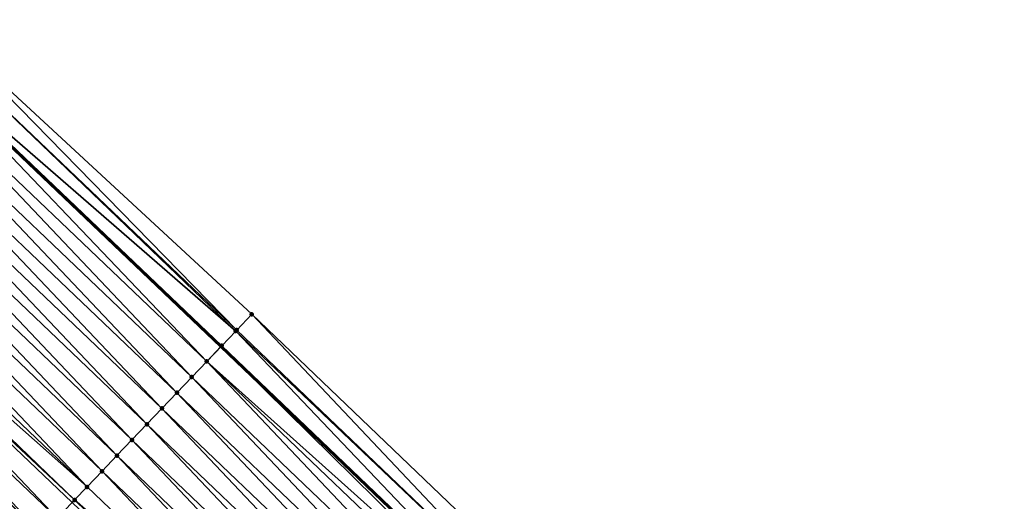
# Model space of a CAD drawing. Header units: feet. Extents: x 2017353 to 2024169, y 808050 to 818690.
# Tile 198 of 256: x 2019304 to 2019350, y 816967 to 816989. Entities that reach past the tile are written whole.
import ezdxf

# ---------------------------------------------------------------- set-up
doc = ezdxf.new("R2010")
doc.units = ezdxf.units.FT
doc.header["$MEASUREMENT"] = 0
for name, color, linetype, lineweight in [('EP_Travel Lane', 172, 'Continuous', 53), ('SB-Road Shots', 141, 'Continuous', 100), ('SB-Road X-Section', 40, 'Continuous', 13)]:
    doc.layers.add(name, color=color, linetype=linetype, lineweight=lineweight)
doc.layers.add('I-77-MM15-17_SB-Surface-BORDER', color=7, linetype='Continuous')
doc.layers.add('I-77-MM15-17_SB-Surface-TIN', color=7, linetype='Continuous')

msp = doc.modelspace()

# ---------------------------------------------------------------- linework, layer by layer
at = {"layer": 'EP_Travel Lane'}
msp.add_polyline3d([(2019299.205944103, 816988.182783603, 258.1857839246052), (2019313.680638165, 816974.3818382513, 258.0544726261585), (2019328.167441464, 816960.5347940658, 257.9053196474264), (2019342.601729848, 816946.6917210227, 257.761268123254), (2019357.036084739, 816932.848584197, 257.6309822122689), (2019371.453173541, 816918.8672223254, 257.5165378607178), (2019385.804393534, 816904.9377977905, 257.3995169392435), (2019400.148569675, 816891.0364399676, 257.2949037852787), (2019414.524422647, 816877.1323609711, 257.1874299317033), (2019428.900270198, 816863.2282872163, 257.0784396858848), (2019443.24323385, 816849.079288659, 256.9530079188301), (2019457.470869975, 816835.0236352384, 256.8390027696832), (2019471.703754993, 816820.9457548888, 256.7502066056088), (2019485.912125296, 816806.8703382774, 256.6795946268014), (2019500.120424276, 816792.7949923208, 256.5844549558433), (2019514.308290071, 816778.5805825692, 256.5020654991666), (2019528.431972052, 816764.4202069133, 256.4280501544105), (2019542.555608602, 816750.2598768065, 256.3388117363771), (2019556.679266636, 816736.0995251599, 256.2567691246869), (2019570.802902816, 816721.9391954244, 256.1673957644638), (2019584.926576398, 816707.7788281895, 256.0905648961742), (2019599.054889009, 816693.6101117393, 256.0054210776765)], dxfattribs=at)
at = {"layer": 'I-77-MM15-17_SB-Surface-BORDER', "color": 3, "linetype": 'Continuous', "lineweight": -3}
msp.add_polyline3d([(2019300.422388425, 816989.4585326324, 258.1948991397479), (2019315.102579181, 816975.8731999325, 258.0540224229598), (2019329.593307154, 816962.021663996, 257.8940857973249), (2019344.313794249, 816948.4768486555, 257.7669682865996), (2019358.777141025, 816934.6638752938, 257.6435639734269), (2019373.251221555, 816920.7196527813, 257.5247016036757), (2019387.679423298, 816906.8695602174, 257.4052151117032), (2019401.580289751, 816892.5168312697, 257.2815954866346), (2019416.400893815, 816879.0724469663, 257.195150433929), (2019430.332007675, 816864.7086461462, 257.0723458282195), (2019443.987407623, 816849.8326191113, 256.9463757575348), (2019458.215052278, 816835.7769451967, 256.8361044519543), (2019473.152770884, 816822.4084731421, 256.7474642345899), (2019487.361099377, 816808.333090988, 256.6636853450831), (2019501.56942545, 816794.2577112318, 256.579049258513), (2019515.766285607, 816780.0348445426, 256.4936795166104), (2019529.889920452, 816765.8744625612, 256.4128446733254), (2019544.013520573, 816751.7141153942, 256.320376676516), (2019558.404484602, 816737.8202387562, 256.2613470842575), (2019572.622799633, 816723.7543294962, 256.1740974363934), (2019586.61567226, 816709.4635027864, 256.0969242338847), (2019600.190593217, 816694.7413454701, 256.0090278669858)], dxfattribs=at)
at = {"layer": 'I-77-MM15-17_SB-Surface-TIN', "color": 128, "linetype": 'Continuous', "lineweight": -3}
for points in [[(2019314.412524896, 816975.1494423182, 258.055852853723), (2019300.422388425, 816989.4585326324, 258.1948991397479), (2019299.937849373, 816988.9503798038, 258.1902753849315)], [(2019314.412524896, 816975.1494423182, 258.055852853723), (2019315.102579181, 816975.8731999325, 258.0540224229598), (2019300.422388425, 816989.4585326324, 258.1948991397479)], [(2019314.368203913, 816975.1029573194, 258.0558917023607), (2019299.937849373, 816988.9503798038, 258.1902753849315), (2019299.247771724, 816988.2266444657, 258.1867763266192)], [(2019314.368203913, 816975.1029573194, 258.0558917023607), (2019314.412524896, 816975.1494423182, 258.055852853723), (2019299.937849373, 816988.9503798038, 258.1902753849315)], [(2019299.247771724, 816988.2266444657, 258.1867763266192), (2019299.205944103, 816988.182783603, 258.1857839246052), (2019313.680638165, 816974.3818382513, 258.0544726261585)], [(2019313.722460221, 816974.4256946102, 258.055313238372), (2019299.247771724, 816988.2266444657, 258.1867763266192), (2019313.680638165, 816974.3818382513, 258.0544726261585)], [(2019313.722460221, 816974.4256946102, 258.055313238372), (2019314.368203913, 816975.1029573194, 258.0558917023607), (2019299.247771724, 816988.2266444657, 258.1867763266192)], [(2019313.032337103, 816973.702002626, 258.0414419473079), (2019299.205944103, 816988.182783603, 258.1857839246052), (2019298.557637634, 816987.5029629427, 258.1704022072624)], [(2019313.032337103, 816973.702002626, 258.0414419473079), (2019313.680638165, 816974.3818382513, 258.0544726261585), (2019299.205944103, 816988.182783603, 258.1857839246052)], [(2019312.342127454, 816972.9783931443, 258.0078322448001), (2019298.557637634, 816987.5029629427, 258.1704022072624), (2019297.867441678, 816986.7793404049, 258.139916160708)], [(2019312.342127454, 816972.9783931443, 258.0078322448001), (2019313.032337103, 816973.702002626, 258.0414419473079), (2019298.557637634, 816987.5029629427, 258.1704022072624)], [(2019311.651935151, 816972.2547671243, 257.9781793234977), (2019297.867441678, 816986.7793404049, 258.139916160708), (2019297.177241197, 816986.0557221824, 258.1083977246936)], [(2019311.651935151, 816972.2547671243, 257.9781793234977), (2019312.342127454, 816972.9783931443, 258.0078322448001), (2019297.867441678, 816986.7793404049, 258.139916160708)], [(2019310.961773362, 816971.5311120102, 257.9554869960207), (2019297.177241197, 816986.0557221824, 258.1083977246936), (2019296.487057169, 816985.3320882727, 258.0806323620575)], [(2019310.961773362, 816971.5311120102, 257.9554869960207), (2019311.651935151, 816972.2547671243, 257.9781793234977), (2019297.177241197, 816986.0557221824, 258.1083977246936)], [(2019310.27161959, 816970.8074492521, 257.9346234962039), (2019296.487057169, 816985.3320882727, 258.0806323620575), (2019295.796883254, 816984.6084447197, 258.0551740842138)], [(2019310.27161959, 816970.8074492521, 257.9346234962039), (2019310.961773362, 816971.5311120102, 257.9554869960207), (2019296.487057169, 816985.3320882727, 258.0806323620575)], [(2019309.581443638, 816970.0838076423, 257.9087003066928), (2019295.796883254, 816984.6084447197, 258.0551740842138), (2019295.106713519, 816983.8847971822, 258.0306691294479)], [(2019309.581443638, 816970.0838076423, 257.9087003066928), (2019310.27161959, 816970.8074492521, 257.9346234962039), (2019295.796883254, 816984.6084447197, 258.0551740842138)], [(2019308.891274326, 816969.3601597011, 257.8842919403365), (2019295.106713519, 816983.8847971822, 258.0306691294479), (2019294.416551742, 816983.1611420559, 258.0079796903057)], [(2019308.891274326, 816969.3601597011, 257.8842919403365), (2019309.581443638, 816970.0838076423, 257.9087003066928), (2019295.106713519, 816983.8847971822, 258.0306691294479)], [(2019308.20112755, 816968.6364902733, 257.8650241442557), (2019294.416551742, 816983.1611420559, 258.0079796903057), (2019293.726383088, 816982.4374934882, 257.9837211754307)], [(2019308.20112755, 816968.6364902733, 257.8650241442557), (2019308.891274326, 816969.3601597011, 257.8842919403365), (2019294.416551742, 816983.1611420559, 258.0079796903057)], [(2019307.510965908, 816967.9128350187, 257.8423654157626), (2019293.726383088, 816982.4374934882, 257.9837211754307), (2019293.036217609, 816981.713841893, 257.9601870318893)], [(2019307.510965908, 816967.9128350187, 257.8423654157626), (2019308.20112755, 816968.6364902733, 257.8650241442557), (2019293.726383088, 816982.4374934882, 257.9837211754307)], [(2019307.510965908, 816967.9128350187, 257.8423654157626), (2019293.036217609, 816981.713841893, 257.9601870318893), (2019292.522356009, 816981.1750751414, 257.9396021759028)], [(2019306.130586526, 816966.4655779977, 257.7842511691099), (2019292.346027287, 816980.990213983, 257.9309862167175), (2019291.65582599, 816980.2665965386, 257.8992816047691)], [(2019306.937961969, 816967.3120483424, 257.8206820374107), (2019292.522356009, 816981.1750751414, 257.9396021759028), (2019292.346027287, 816980.990213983, 257.9309862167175)], [(2019306.130586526, 816966.4655779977, 257.7842511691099), (2019306.820786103, 816967.1891970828, 257.8155632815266), (2019292.346027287, 816980.990213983, 257.9309862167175)], [(2019306.820786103, 816967.1891970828, 257.8155632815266), (2019306.937961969, 816967.3120483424, 257.8206820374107), (2019292.346027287, 816980.990213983, 257.9309862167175)], [(2019306.937961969, 816967.3120483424, 257.8206820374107), (2019307.510965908, 816967.9128350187, 257.8423654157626), (2019292.522356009, 816981.1750751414, 257.9396021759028)], [(2019305.44037139, 816965.7419737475, 257.7493899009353), (2019291.65582599, 816980.2665965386, 257.8992816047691), (2019290.965626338, 816979.5429775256, 257.8679522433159)], [(2019305.44037139, 816965.7419737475, 257.7493899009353), (2019306.130586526, 816966.4655779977, 257.7842511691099), (2019291.65582599, 816980.2665965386, 257.8992816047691)], [(2019304.750152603, 816965.0183729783, 257.7136958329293), (2019290.957096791, 816979.5340354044, 257.8675166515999), (2019290.275409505, 816978.8193748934, 257.8327038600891)], [(2019290.965626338, 816979.5429775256, 257.8679522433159), (2019290.957096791, 816979.5340354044, 257.8675166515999), (2019305.431846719, 816965.7330367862, 257.7489490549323)], [(2019304.750152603, 816965.0183729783, 257.7136958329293), (2019305.431846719, 816965.7330367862, 257.7489490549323), (2019290.957096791, 816979.5340354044, 257.8675166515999)], [(2019305.44037139, 816965.7419737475, 257.7493899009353), (2019290.965626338, 816979.5429775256, 257.8679522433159), (2019305.431846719, 816965.7330367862, 257.7489490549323)], [(2019304.059942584, 816964.2947638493, 257.6800017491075), (2019304.750152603, 816965.0183729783, 257.7136958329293), (2019290.275409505, 816978.8193748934, 257.8327038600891)], [(2019328.901156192, 816961.2999112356, 257.898382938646), (2019315.102579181, 816975.8731999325, 258.0540224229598), (2019314.412524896, 816975.1494423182, 258.055852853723)], [(2019328.901156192, 816961.2999112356, 257.898382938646), (2019329.593307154, 816962.021663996, 257.8940857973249), (2019315.102579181, 816975.8731999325, 258.0540224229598)], [(2019328.209016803, 816960.5781473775, 257.9050733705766), (2019314.368203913, 816975.1029573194, 258.0558917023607), (2019313.722460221, 816974.4256946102, 258.055313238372)], [(2019328.901156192, 816961.2999112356, 257.898382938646), (2019314.412524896, 816975.1494423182, 258.055852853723), (2019314.368203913, 816975.1029573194, 258.0558917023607)], [(2019328.209016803, 816960.5781473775, 257.9050733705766), (2019328.901156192, 816961.2999112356, 257.898382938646), (2019314.368203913, 816975.1029573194, 258.0558917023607)], [(2019327.960891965, 816960.319411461, 257.9065431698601), (2019313.680638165, 816974.3818382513, 258.0544726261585), (2019313.032337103, 816973.702002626, 258.0414419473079)], [(2019313.722460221, 816974.4256946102, 258.055313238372), (2019313.680638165, 816974.3818382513, 258.0544726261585), (2019328.167441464, 816960.5347940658, 257.9053196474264)], [(2019327.960891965, 816960.319411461, 257.9065431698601), (2019328.167441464, 816960.5347940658, 257.9053196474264), (2019313.680638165, 816974.3818382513, 258.0544726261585)], [(2019328.209016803, 816960.5781473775, 257.9050733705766), (2019313.722460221, 816974.4256946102, 258.055313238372), (2019328.167441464, 816960.5347940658, 257.9053196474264)], [(2019326.824479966, 816959.1348671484, 257.8650824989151), (2019313.032337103, 816973.702002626, 258.0414419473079), (2019312.342127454, 816972.9783931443, 258.0078322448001)], [(2019326.824479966, 816959.1348671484, 257.8650824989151), (2019327.516806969, 816959.8564510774, 257.8971946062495), (2019313.032337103, 816973.702002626, 258.0414419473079)], [(2019327.516806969, 816959.8564510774, 257.8971946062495), (2019327.960891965, 816960.319411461, 257.9065431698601), (2019313.032337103, 816973.702002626, 258.0414419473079)], [(2019326.132181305, 816958.4132560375, 257.8388322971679), (2019312.342127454, 816972.9783931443, 258.0078322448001), (2019311.651935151, 816972.2547671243, 257.9781793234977)], [(2019326.132181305, 816958.4132560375, 257.8388322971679), (2019326.824479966, 816959.1348671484, 257.8650824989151), (2019312.342127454, 816972.9783931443, 258.0078322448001)], [(2019325.439907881, 816957.6916207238, 257.817801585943), (2019311.651935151, 816972.2547671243, 257.9781793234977), (2019310.961773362, 816971.5311120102, 257.9554869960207)], [(2019325.439907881, 816957.6916207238, 257.817801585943), (2019326.132181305, 816958.4132560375, 257.8388322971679), (2019311.651935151, 816972.2547671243, 257.9781793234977)], [(2019324.74762348, 816956.9699959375, 257.7945005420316), (2019310.961773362, 816971.5311120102, 257.9554869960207), (2019310.27161959, 816970.8074492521, 257.9346234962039)], [(2019324.74762348, 816956.9699959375, 257.7945005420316), (2019325.439907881, 816957.6916207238, 257.817801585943), (2019310.961773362, 816971.5311120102, 257.9554869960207)], [(2019324.055368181, 816956.2483432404, 257.7772186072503), (2019310.27161959, 816970.8074492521, 257.9346234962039), (2019309.581443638, 816970.0838076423, 257.9087003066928)], [(2019324.055368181, 816956.2483432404, 257.7772186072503), (2019324.74762348, 816956.9699959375, 257.7945005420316), (2019310.27161959, 816970.8074492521, 257.9346234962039)], [(2019323.363111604, 816955.5266917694, 257.7596722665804), (2019309.581443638, 816970.0838076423, 257.9087003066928), (2019308.891274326, 816969.3601597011, 257.8842919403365)], [(2019323.363111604, 816955.5266917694, 257.7596722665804), (2019324.055368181, 816956.2483432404, 257.7772186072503), (2019309.581443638, 816970.0838076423, 257.9087003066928)], [(2019322.67082199, 816954.8050719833, 257.7352929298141), (2019308.891274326, 816969.3601597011, 257.8842919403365), (2019308.20112755, 816968.6364902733, 257.8650241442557)], [(2019322.67082199, 816954.8050719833, 257.7352929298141), (2019323.363111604, 816955.5266917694, 257.7596722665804), (2019308.891274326, 816969.3601597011, 257.8842919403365)], [(2019321.978542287, 816954.0834426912, 257.7129635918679), (2019308.20112755, 816968.6364902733, 257.8650241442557), (2019307.510965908, 816967.9128350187, 257.8423654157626)], [(2019321.978542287, 816954.0834426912, 257.7129635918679), (2019322.67082199, 816954.8050719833, 257.7352929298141), (2019308.20112755, 816968.6364902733, 257.8650241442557)], [(2019321.978542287, 816954.0834426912, 257.7129635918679), (2019307.510965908, 816967.9128350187, 257.8423654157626), (2019306.937961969, 816967.3120483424, 257.8206820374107)], [(2019321.2862513, 816953.3618242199, 257.688300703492), (2019306.937961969, 816967.3120483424, 257.8206820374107), (2019306.820786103, 816967.1891970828, 257.8155632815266)], [(2019321.2862513, 816953.3618242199, 257.688300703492), (2019321.978542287, 816954.0834426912, 257.7129635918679), (2019306.937961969, 816967.3120483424, 257.8206820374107)]]:
    msp.add_3dface(points, dxfattribs=at)
at = {"layer": 'SB-Road Shots', "lineweight": 100}
for p in [(2019315.102579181, 816975.8731999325, 258.0540224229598), (2019314.368203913, 816975.1029573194, 258.0558917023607), (2019314.412524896, 816975.1494423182, 258.055852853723), (2019313.722460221, 816974.4256946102, 258.055313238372), (2019313.032337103, 816973.702002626, 258.0414419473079), (2019312.342127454, 816972.9783931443, 258.0078322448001), (2019311.651935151, 816972.2547671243, 257.9781793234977), (2019310.961773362, 816971.5311120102, 257.9554869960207), (2019310.27161959, 816970.8074492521, 257.9346234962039), (2019309.581443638, 816970.0838076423, 257.9087003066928), (2019308.891274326, 816969.3601597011, 257.8842919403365), (2019308.20112755, 816968.6364902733, 257.8650241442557), (2019307.510965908, 816967.9128350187, 257.8423654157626), (2019306.937961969, 816967.3120483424, 257.8206820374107)]:
    msp.add_point(p, dxfattribs=at)
at = {"layer": 'SB-Road X-Section', "extrusion": (-0.723736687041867, 0.6900496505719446, 0.006057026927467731), "elevation": -897696.9435667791, "flags": 128}
msp.add_lwpolyline([(-1984739.500766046, 5695.533060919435), (-1984738.500766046, 5695.534891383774), (-1984738.436538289, 5695.534930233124), (-1984737.500766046, 5695.534351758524), (-1984736.500766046, 5695.520480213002), (-1984735.500766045, 5695.486869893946), (-1984734.500766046, 5695.457216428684), (-1984733.500766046, 5695.434523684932), (-1984732.500766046, 5695.413659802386), (-1984731.500766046, 5695.387736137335), (-1984730.500766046, 5695.363327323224), (-1984729.500766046, 5695.344059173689), (-1984728.500766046, 5695.321400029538), (-1984727.670538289, 5695.29971625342), (-1984727.500766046, 5695.294597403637), (-1984726.500766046, 5695.263284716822), (-1984725.500766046, 5695.228422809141), (-1984724.500766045, 5695.192728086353), (-1984723.500766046, 5695.159033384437), (-1984722.500766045, 5695.117566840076), (-1984721.500766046, 5695.078676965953), (-1984720.500766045, 5695.044454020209), (-1984719.500766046, 5695.014660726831), (-1984718.500766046, 5694.984231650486), (-1984717.500766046, 5694.953424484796), (-1984716.500766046, 5694.919414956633), (-1984715.500766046, 5694.886348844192), (-1984714.500766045, 5694.852229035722), (-1984713.500766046, 5694.826062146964), (-1984712.514443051, 5694.794646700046), (-1984712.500766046, 5694.794034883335), (-1984711.500766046, 5694.746812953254), (-1984710.500766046, 5694.704943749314), (-1984709.500766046, 5694.659166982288), (-1984708.500766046, 5694.617577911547), (-1984707.582347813, 5694.580351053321)], dxfattribs=at)

doc.saveas('drawing.dxf')
